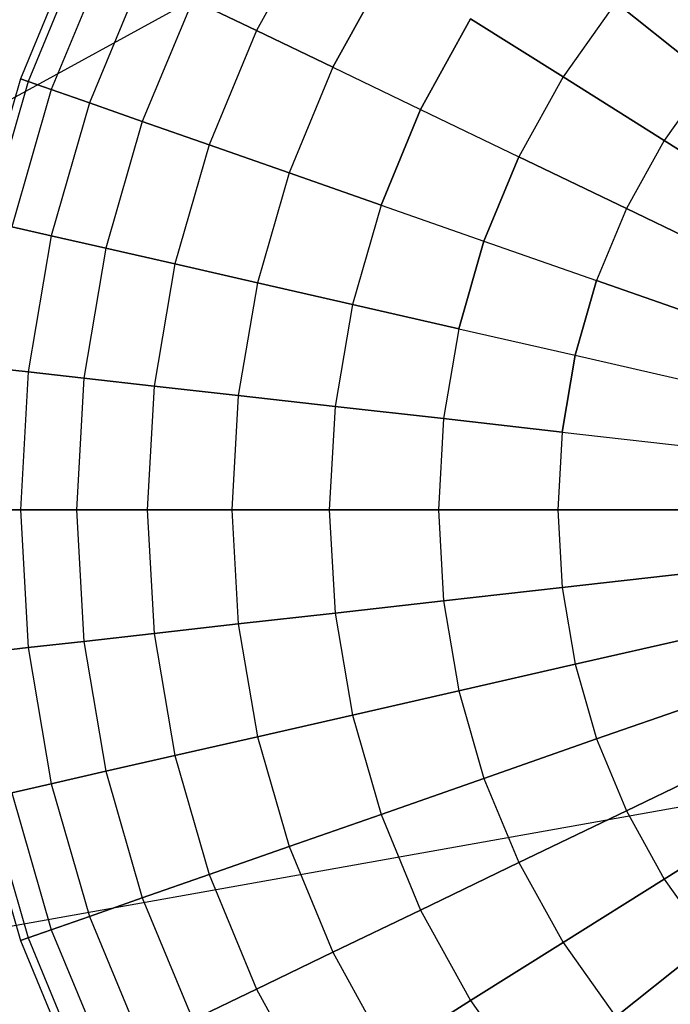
# Model space of a CAD drawing. Extents: x 0.2 to 44.2, y -21.9 to 24.
# Tile 191 of 239: x 32.5 to 35.5, y 1.5 to 6. Entities that reach past the tile are written whole.
import ezdxf

# ---------------------------------------------------------------- set-up
doc = ezdxf.new("R2010")
doc.units = 0
doc.header["$LTSCALE"] = 2.54
doc.layers.get('0').update_dxf_attribs({"color": 13, "linetype": 'CONTINUOUS'})

# ---------------------------------------------------------------- blocks, each defined once
blk = doc.blocks.new('KARO-10934_STL')
at = {"color": 0}
for p in [(36.8031, 8.0129, 125.8858), (36.8031, 8.0129, 125.8858), (38.5964, 2.926, 125.8858), (38.5964, 2.926, 125.8858)]:
    blk.add_line(p, (22.1855, 0, 125.7675), dxfattribs=at)
blk = doc.blocks.new('GRUPUJ_1')
at = {"color": 0}
for p, q in [((33.6504, 28.3927, 9.9139), (33.3748, 27.8941, 9.9139)), ((33.6504, 28.3927, 16.2983), (33.3748, 27.8941, 16.2983)), ((33.6504, 28.3927, 9.9139), (33.3748, 27.8941, 9.9139)), ((33.6504, 28.3927, 16.2983), (33.3748, 27.8941, 16.2983)), ((32.5462, 28.2931, 13.1061), (32.2888, 27.6715, 13.1061)), ((32.5462, 28.2931, 13.1061), (32.2888, 27.6715, 13.1061)), ((32.5802, 28.2767, 13.7779), (32.3244, 27.659, 13.7779)), ((32.5802, 28.2767, 12.4343), (32.3244, 27.659, 12.4343)), ((32.5802, 28.2767, 13.7779), (32.3244, 27.659, 13.7779)), ((32.5802, 28.2767, 12.4343), (32.3244, 27.659, 12.4343)), ((32.6818, 28.2278, 14.4412), (32.4307, 27.6218, 14.4412)), ((32.6818, 28.2278, 11.7709), (32.4307, 27.6218, 11.7709)), ((32.6818, 28.2278, 14.4412), (32.4307, 27.6218, 14.4412)), ((32.6818, 28.2278, 11.7709), (32.4307, 27.6218, 11.7709)), ((33.9801, 28.1856, 16.847), (33.7256, 27.7251, 16.847)), ((33.7256, 27.7251, 9.3651), (33.9801, 28.1856, 9.3651)), ((33.9801, 28.1856, 16.847), (33.7256, 27.7251, 16.847)), ((33.7256, 27.7251, 9.3651), (33.9801, 28.1856, 9.3651)), ((32.8496, 28.147, 15.0877), (32.6066, 27.5603, 15.0877)), ((32.8496, 28.147, 11.1244), (32.6066, 27.5603, 11.1244)), ((32.8496, 28.147, 15.0877), (32.6066, 27.5603, 15.0877)), ((32.8496, 28.147, 11.1244), (32.6066, 27.5603, 11.1244)), ((33.0816, 28.0353, 15.7094), (32.8496, 27.4752, 15.7094)), ((33.0816, 28.0353, 10.5028), (32.8496, 27.4752, 10.5028)), ((33.0816, 28.0353, 10.5028), (32.8496, 27.4752, 10.5028)), ((33.0816, 28.0353, 15.7094), (32.8496, 27.4752, 15.7094)), ((33.3748, 27.8941, 9.9139), (33.0816, 28.0353, 10.5028)), ((33.0816, 28.0353, 15.7094), (33.3748, 27.8941, 16.2983)), ((33.3748, 27.8941, 9.9139), (33.0816, 28.0353, 10.5028)), ((33.0816, 28.0353, 15.7094), (33.3748, 27.8941, 16.2983)), ((35.0273, 28.0222, 17.7971), (34.7845, 27.6801, 17.7971)), ((35.0273, 28.0222, 17.7971), (34.7845, 27.6801, 17.7971)), ((35.0273, 28.0222, 8.4151), (34.7845, 27.6801, 8.4151)), ((35.0273, 28.0222, 8.4151), (34.7845, 27.6801, 8.4151)), ((35.0273, 28.0222, 17.7971), (35.4563, 27.6801, 18.1864)), ((35.0273, 28.0222, 17.7971), (35.4563, 27.6801, 18.1864)), ((35.4563, 27.6801, 8.0257), (35.0273, 28.0222, 8.4151)), ((35.4563, 27.6801, 8.0257), (35.0273, 28.0222, 8.4151)), ((34.3597, 27.947, 17.3487), (34.1296, 27.5306, 17.3487)), ((34.3597, 27.947, 17.3487), (34.1296, 27.5306, 17.3487)), ((34.1296, 27.5306, 8.8634), (34.3597, 27.947, 8.8634)), ((34.1296, 27.5306, 8.8634), (34.3597, 27.947, 8.8634)), ((34.3597, 27.947, 17.3487), (34.7845, 27.6801, 17.7971)), ((34.3597, 27.947, 17.3487), (34.7845, 27.6801, 17.7971)), ((34.7845, 27.6801, 8.4151), (34.3597, 27.947, 8.8634)), ((34.7845, 27.6801, 8.4151), (34.3597, 27.947, 8.8634)), ((33.3748, 27.8941, 9.9139), (33.1568, 27.3677, 9.9139)), ((33.3748, 27.8941, 9.9139), (33.1568, 27.3677, 9.9139)), ((33.3748, 27.8941, 16.2983), (33.1568, 27.3677, 16.2983)), ((33.3748, 27.8941, 16.2983), (33.1568, 27.3677, 16.2983)), ((33.7256, 27.7251, 9.3651), (33.3748, 27.8941, 9.9139)), ((33.3748, 27.8941, 16.2983), (33.7256, 27.7251, 16.847)), ((33.7256, 27.7251, 9.3651), (33.3748, 27.8941, 9.9139)), ((33.3748, 27.8941, 16.2983), (33.7256, 27.7251, 16.847)), ((33.7256, 27.7251, 9.3651), (33.5243, 27.2391, 9.3651)), ((33.7256, 27.7251, 16.847), (33.5243, 27.2391, 16.847)), ((33.7256, 27.7251, 9.3651), (33.5243, 27.2391, 9.3651)), ((33.7256, 27.7251, 16.847), (33.5243, 27.2391, 16.847)), ((33.7256, 27.7251, 16.847), (34.1296, 27.5306, 17.3487)), ((33.7256, 27.7251, 9.3651), (34.1296, 27.5306, 8.8634)), ((33.7256, 27.7251, 16.847), (34.1296, 27.5306, 17.3487)), ((33.7256, 27.7251, 9.3651), (34.1296, 27.5306, 8.8634)), ((32.2888, 27.6715, 13.1061), (32.1025, 27.0249, 13.1061)), ((32.2888, 27.6715, 13.1061), (32.1025, 27.0249, 13.1061)), ((32.3244, 27.659, 12.4343), (32.2888, 27.6715, 13.1061)), ((32.2888, 27.6715, 13.1061), (32.3244, 27.659, 13.7779)), ((32.2888, 27.6715, 13.1061), (32.3244, 27.659, 13.7779)), ((32.3244, 27.659, 12.4343), (32.2888, 27.6715, 13.1061)), ((34.7845, 27.6801, 17.7971), (34.5816, 27.3129, 17.7971)), ((34.7845, 27.6801, 17.7971), (34.5816, 27.3129, 17.7971)), ((34.7845, 27.6801, 8.4151), (34.5816, 27.3129, 8.4151)), ((34.7845, 27.6801, 8.4151), (34.5816, 27.3129, 8.4151)), ((34.7845, 27.6801, 17.7971), (35.2491, 27.3882, 18.1864)), ((34.7845, 27.6801, 17.7971), (35.2491, 27.3882, 18.1864)), ((35.2491, 27.3882, 8.0257), (34.7845, 27.6801, 8.4151)), ((35.2491, 27.3882, 8.0257), (34.7845, 27.6801, 8.4151)), ((35.4563, 27.6801, 18.1864), (35.2491, 27.3882, 18.1864)), ((35.4563, 27.6801, 18.1864), (35.2491, 27.3882, 18.1864)), ((35.4563, 27.6801, 8.0257), (35.2491, 27.3882, 8.0257)), ((35.4563, 27.6801, 8.0257), (35.2491, 27.3882, 8.0257)), ((32.3244, 27.659, 13.7779), (32.1393, 27.0165, 13.7779)), ((32.3244, 27.659, 13.7779), (32.1393, 27.0165, 13.7779)), ((32.3244, 27.659, 12.4343), (32.1393, 27.0165, 12.4343)), ((32.3244, 27.659, 12.4343), (32.1393, 27.0165, 12.4343)), ((32.4307, 27.6218, 11.7709), (32.2491, 26.9915, 11.7709)), ((32.4307, 27.6218, 14.4412), (32.2491, 26.9915, 14.4412)), ((32.4307, 27.6218, 14.4412), (32.2491, 26.9915, 14.4412)), ((32.4307, 27.6218, 11.7709), (32.2491, 26.9915, 11.7709)), ((32.3244, 27.659, 13.7779), (32.4307, 27.6218, 14.4412)), ((32.4307, 27.6218, 11.7709), (32.3244, 27.659, 12.4343)), ((32.3244, 27.659, 13.7779), (32.4307, 27.6218, 14.4412)), ((32.4307, 27.6218, 11.7709), (32.3244, 27.659, 12.4343)), ((32.6066, 27.5603, 11.1244), (32.4307, 27.6218, 11.7709)), ((32.4307, 27.6218, 14.4412), (32.6066, 27.5603, 15.0877)), ((32.6066, 27.5603, 11.1244), (32.4307, 27.6218, 11.7709)), ((32.4307, 27.6218, 14.4412), (32.6066, 27.5603, 15.0877)), ((32.6066, 27.5603, 11.1244), (32.4307, 26.95, 11.1244)), ((32.6066, 27.5603, 11.1244), (32.4307, 26.95, 11.1244)), ((32.6066, 27.5603, 15.0877), (32.4307, 26.95, 15.0877)), ((32.6066, 27.5603, 15.0877), (32.4307, 26.95, 15.0877)), ((32.6066, 27.5603, 15.0877), (32.8496, 27.4752, 15.7094)), ((32.8496, 27.4752, 10.5028), (32.6066, 27.5603, 11.1244)), ((32.8496, 27.4752, 10.5028), (32.6066, 27.5603, 11.1244)), ((32.6066, 27.5603, 15.0877), (32.8496, 27.4752, 15.7094)), ((34.1296, 27.5306, 17.3487), (33.9475, 27.0911, 17.3487)), ((33.9475, 27.0911, 8.8634), (34.1296, 27.5306, 8.8634)), ((34.1296, 27.5306, 17.3487), (33.9475, 27.0911, 17.3487)), ((33.9475, 27.0911, 8.8634), (34.1296, 27.5306, 8.8634)), ((34.1296, 27.5306, 17.3487), (34.5816, 27.3129, 17.7971)), ((34.1296, 27.5306, 17.3487), (34.5816, 27.3129, 17.7971)), ((34.1296, 27.5306, 8.8634), (34.5816, 27.3129, 8.4151)), ((34.1296, 27.5306, 8.8634), (34.5816, 27.3129, 8.4151)), ((32.8496, 27.4752, 15.7094), (32.6818, 26.8927, 15.7094)), ((32.8496, 27.4752, 10.5028), (32.6818, 26.8927, 10.5028)), ((32.8496, 27.4752, 10.5028), (32.6818, 26.8927, 10.5028)), ((32.8496, 27.4752, 15.7094), (32.6818, 26.8927, 15.7094)), ((33.1568, 27.3677, 9.9139), (32.8496, 27.4752, 10.5028)), ((32.8496, 27.4752, 15.7094), (33.1568, 27.3677, 16.2983)), ((32.8496, 27.4752, 15.7094), (33.1568, 27.3677, 16.2983)), ((33.1568, 27.3677, 9.9139), (32.8496, 27.4752, 10.5028)), ((33.1568, 27.3677, 16.2983), (32.9991, 26.8203, 16.2983)), ((33.1568, 27.3677, 16.2983), (32.9991, 26.8203, 16.2983)), ((33.1568, 27.3677, 9.9139), (32.9991, 26.8203, 9.9139)), ((33.1568, 27.3677, 9.9139), (32.9991, 26.8203, 9.9139)), ((33.5243, 27.2391, 9.3651), (33.1568, 27.3677, 9.9139)), ((33.1568, 27.3677, 16.2983), (33.5243, 27.2391, 16.847)), ((33.1568, 27.3677, 16.2983), (33.5243, 27.2391, 16.847)), ((33.5243, 27.2391, 9.3651), (33.1568, 27.3677, 9.9139)), ((35.2491, 27.3882, 18.1864), (35.076, 27.0748, 18.1864)), ((35.2491, 27.3882, 18.1864), (35.076, 27.0748, 18.1864)), ((35.2491, 27.3882, 8.0257), (35.076, 27.0748, 8.0257)), ((35.2491, 27.3882, 8.0257), (35.076, 27.0748, 8.0257)), ((35.2491, 27.3882, 18.1864), (35.7478, 27.0748, 18.5119)), ((35.2491, 27.3882, 18.1864), (35.7478, 27.0748, 18.5119)), ((35.7478, 27.0748, 7.7003), (35.2491, 27.3882, 8.0257)), ((35.7478, 27.0748, 7.7003), (35.2491, 27.3882, 8.0257)), ((34.5816, 27.3129, 17.7971), (34.421, 26.9254, 17.7971)), ((34.5816, 27.3129, 17.7971), (34.421, 26.9254, 17.7971)), ((34.421, 26.9254, 8.4151), (34.5816, 27.3129, 8.4151)), ((34.421, 26.9254, 8.4151), (34.5816, 27.3129, 8.4151)), ((34.5816, 27.3129, 17.7971), (35.076, 27.0748, 18.1864)), ((34.5816, 27.3129, 17.7971), (35.076, 27.0748, 18.1864)), ((35.076, 27.0748, 8.0257), (34.5816, 27.3129, 8.4151)), ((35.076, 27.0748, 8.0257), (34.5816, 27.3129, 8.4151)), ((33.5243, 27.2391, 16.847), (33.3787, 26.7336, 16.847)), ((33.5243, 27.2391, 16.847), (33.3787, 26.7336, 16.847)), ((33.5243, 27.2391, 9.3651), (33.3787, 26.7336, 9.3651)), ((33.5243, 27.2391, 9.3651), (33.3787, 26.7336, 9.3651)), ((33.9475, 27.0911, 8.8634), (33.5243, 27.2391, 9.3651)), ((33.5243, 27.2391, 16.847), (33.9475, 27.0911, 17.3487)), ((33.5243, 27.2391, 16.847), (33.9475, 27.0911, 17.3487)), ((33.9475, 27.0911, 8.8634), (33.5243, 27.2391, 9.3651)), ((33.9475, 27.0911, 8.8634), (33.8158, 26.6339, 8.8634)), ((33.9475, 27.0911, 17.3487), (33.8158, 26.6339, 17.3487)), ((33.9475, 27.0911, 8.8634), (33.8158, 26.6339, 8.8634)), ((33.9475, 27.0911, 17.3487), (33.8158, 26.6339, 17.3487)), ((33.9475, 27.0911, 17.3487), (34.421, 26.9254, 17.7971)), ((33.9475, 27.0911, 8.8634), (34.421, 26.9254, 8.4151)), ((33.9475, 27.0911, 17.3487), (34.421, 26.9254, 17.7971)), ((33.9475, 27.0911, 8.8634), (34.421, 26.9254, 8.4151)), ((35.076, 27.0748, 18.1864), (34.939, 26.7441, 18.1864)), ((35.076, 27.0748, 18.1864), (34.939, 26.7441, 18.1864)), ((35.076, 27.0748, 8.0257), (34.939, 26.7441, 8.0257)), ((35.076, 27.0748, 8.0257), (34.939, 26.7441, 8.0257)), ((35.076, 27.0748, 18.1864), (35.6066, 26.8193, 18.5119)), ((35.076, 27.0748, 18.1864), (35.6066, 26.8193, 18.5119)), ((35.6066, 26.8193, 7.7003), (35.076, 27.0748, 8.0257)), ((35.6066, 26.8193, 7.7003), (35.076, 27.0748, 8.0257)), ((32.4307, 26.95, 11.1244), (32.2491, 26.9915, 11.7709)), ((32.2491, 26.9915, 14.4412), (32.4307, 26.95, 15.0877)), ((32.4307, 26.95, 11.1244), (32.2491, 26.9915, 11.7709)), ((32.2491, 26.9915, 14.4412), (32.4307, 26.95, 15.0877)), ((32.4307, 26.95, 15.0877), (32.3244, 26.3239, 15.0877)), ((32.4307, 26.95, 11.1244), (32.3244, 26.3239, 11.1244)), ((32.4307, 26.95, 15.0877), (32.3244, 26.3239, 15.0877)), ((32.4307, 26.95, 11.1244), (32.3244, 26.3239, 11.1244)), ((32.6818, 26.8927, 10.5028), (32.4307, 26.95, 11.1244)), ((32.4307, 26.95, 15.0877), (32.6818, 26.8927, 15.7094)), ((32.4307, 26.95, 15.0877), (32.6818, 26.8927, 15.7094)), ((32.6818, 26.8927, 10.5028), (32.4307, 26.95, 11.1244)), ((34.3049, 26.5222, 8.4151), (34.421, 26.9254, 8.4151)), ((34.421, 26.9254, 17.7971), (34.3049, 26.5222, 17.7971)), ((34.421, 26.9254, 17.7971), (34.3049, 26.5222, 17.7971)), ((34.3049, 26.5222, 8.4151), (34.421, 26.9254, 8.4151)), ((34.421, 26.9254, 17.7971), (34.939, 26.7441, 18.1864)), ((34.421, 26.9254, 17.7971), (34.939, 26.7441, 18.1864)), ((34.421, 26.9254, 8.4151), (34.939, 26.7441, 8.0257)), ((34.421, 26.9254, 8.4151), (34.939, 26.7441, 8.0257)), ((32.6818, 26.8927, 10.5028), (32.5802, 26.2951, 10.5028)), ((32.6818, 26.8927, 15.7094), (32.5802, 26.2951, 15.7094)), ((32.6818, 26.8927, 15.7094), (32.5802, 26.2951, 15.7094)), ((32.6818, 26.8927, 10.5028), (32.5802, 26.2951, 10.5028)), ((32.6818, 26.8927, 15.7094), (32.9991, 26.8203, 16.2983)), ((32.9991, 26.8203, 9.9139), (32.6818, 26.8927, 10.5028)), ((32.9991, 26.8203, 9.9139), (32.6818, 26.8927, 10.5028)), ((32.6818, 26.8927, 15.7094), (32.9991, 26.8203, 16.2983)), ((32.9991, 26.8203, 9.9139), (32.9037, 26.2586, 9.9139)), ((32.9991, 26.8203, 16.2983), (32.9037, 26.2586, 16.2983)), ((32.9991, 26.8203, 16.2983), (32.9037, 26.2586, 16.2983)), ((32.9991, 26.8203, 9.9139), (32.9037, 26.2586, 9.9139)), ((32.9991, 26.8203, 16.2983), (33.3787, 26.7336, 16.847)), ((32.9991, 26.8203, 16.2983), (33.3787, 26.7336, 16.847)), ((33.3787, 26.7336, 9.3651), (32.9991, 26.8203, 9.9139)), ((33.3787, 26.7336, 9.3651), (32.9991, 26.8203, 9.9139)), ((33.3787, 26.7336, 16.847), (33.2906, 26.215, 16.847)), ((33.3787, 26.7336, 16.847), (33.2906, 26.215, 16.847)), ((33.3787, 26.7336, 9.3651), (33.2906, 26.215, 9.3651)), ((33.3787, 26.7336, 9.3651), (33.2906, 26.215, 9.3651)), ((33.3787, 26.7336, 16.847), (33.8158, 26.6339, 17.3487)), ((33.8158, 26.6339, 8.8634), (33.3787, 26.7336, 9.3651)), ((33.3787, 26.7336, 16.847), (33.8158, 26.6339, 17.3487)), ((33.8158, 26.6339, 8.8634), (33.3787, 26.7336, 9.3651)), ((34.939, 26.7441, 18.1864), (34.8399, 26.4001, 18.1864)), ((34.939, 26.7441, 18.1864), (34.8399, 26.4001, 18.1864)), ((34.8399, 26.4001, 8.0257), (34.939, 26.7441, 8.0257)), ((34.8399, 26.4001, 8.0257), (34.939, 26.7441, 8.0257)), ((34.939, 26.7441, 18.1864), (35.4948, 26.5496, 18.5119)), ((34.939, 26.7441, 18.1864), (35.4948, 26.5496, 18.5119)), ((35.4948, 26.5496, 7.7003), (34.939, 26.7441, 8.0257)), ((35.4948, 26.5496, 7.7003), (34.939, 26.7441, 8.0257)), ((33.8158, 26.6339, 17.3487), (33.7361, 26.1648, 17.3487)), ((33.8158, 26.6339, 8.8634), (33.7361, 26.1648, 8.8634)), ((33.8158, 26.6339, 17.3487), (33.7361, 26.1648, 17.3487)), ((33.8158, 26.6339, 8.8634), (33.7361, 26.1648, 8.8634)), ((34.3049, 26.5222, 8.4151), (33.8158, 26.6339, 8.8634)), ((33.8158, 26.6339, 17.3487), (34.3049, 26.5222, 17.7971)), ((34.3049, 26.5222, 8.4151), (33.8158, 26.6339, 8.8634)), ((33.8158, 26.6339, 17.3487), (34.3049, 26.5222, 17.7971)), ((34.3049, 26.5222, 17.7971), (34.2346, 26.1087, 17.7971)), ((34.3049, 26.5222, 8.4151), (34.2346, 26.1087, 8.4151)), ((34.3049, 26.5222, 17.7971), (34.2346, 26.1087, 17.7971)), ((34.3049, 26.5222, 8.4151), (34.2346, 26.1087, 8.4151)), ((34.3049, 26.5222, 17.7971), (34.8399, 26.4001, 18.1864)), ((34.3049, 26.5222, 17.7971), (34.8399, 26.4001, 18.1864)), ((34.3049, 26.5222, 8.4151), (34.8399, 26.4001, 8.0257)), ((34.3049, 26.5222, 8.4151), (34.8399, 26.4001, 8.0257)), ((34.8399, 26.4001, 18.1864), (34.7799, 26.0472, 18.1864)), ((34.8399, 26.4001, 18.1864), (34.7799, 26.0472, 18.1864)), ((34.7799, 26.0472, 8.0257), (34.8399, 26.4001, 8.0257)), ((34.7799, 26.0472, 8.0257), (34.8399, 26.4001, 8.0257)), ((34.8399, 26.4001, 18.1864), (35.414, 26.2691, 18.5119)), ((34.8399, 26.4001, 18.1864), (35.414, 26.2691, 18.5119)), ((34.8399, 26.4001, 8.0257), (35.414, 26.2691, 7.7003)), ((34.8399, 26.4001, 8.0257), (35.414, 26.2691, 7.7003)), ((32.3244, 26.3239, 11.1244), (32.1393, 26.3447, 11.7709)), ((32.1393, 26.3447, 14.4412), (32.3244, 26.3239, 15.0877)), ((32.1393, 26.3447, 14.4412), (32.3244, 26.3239, 15.0877)), ((32.3244, 26.3239, 11.1244), (32.1393, 26.3447, 11.7709)), ((32.3244, 26.3239, 15.0877), (32.2888, 25.6898, 15.0877)), ((32.3244, 26.3239, 15.0877), (32.2888, 25.6898, 15.0877)), ((32.3244, 26.3239, 11.1244), (32.2888, 25.6898, 11.1244)), ((32.3244, 26.3239, 11.1244), (32.2888, 25.6898, 11.1244)), ((32.3244, 26.3239, 15.0877), (32.5802, 26.2951, 15.7094)), ((32.5802, 26.2951, 10.5028), (32.3244, 26.3239, 11.1244)), ((32.3244, 26.3239, 15.0877), (32.5802, 26.2951, 15.7094)), ((32.5802, 26.2951, 10.5028), (32.3244, 26.3239, 11.1244)), ((32.5802, 26.2951, 15.7094), (32.5462, 25.6898, 15.7094)), ((32.5802, 26.2951, 15.7094), (32.5462, 25.6898, 15.7094)), ((32.5802, 26.2951, 10.5028), (32.5462, 25.6898, 10.5028)), ((32.5802, 26.2951, 10.5028), (32.5462, 25.6898, 10.5028)), ((32.9037, 26.2586, 9.9139), (32.5802, 26.2951, 10.5028)), ((32.5802, 26.2951, 15.7094), (32.9037, 26.2586, 16.2983)), ((32.5802, 26.2951, 15.7094), (32.9037, 26.2586, 16.2983)), ((32.9037, 26.2586, 9.9139), (32.5802, 26.2951, 10.5028)), ((32.9037, 26.2586, 9.9139), (32.8717, 25.6898, 9.9139)), ((32.9037, 26.2586, 16.2983), (32.8717, 25.6898, 16.2983)), ((32.9037, 26.2586, 16.2983), (32.8717, 25.6898, 16.2983)), ((32.9037, 26.2586, 9.9139), (32.8717, 25.6898, 9.9139)), ((32.9037, 26.2586, 16.2983), (33.2906, 26.215, 16.847)), ((33.2906, 26.215, 9.3651), (32.9037, 26.2586, 9.9139)), ((33.2906, 26.215, 9.3651), (32.9037, 26.2586, 9.9139)), ((32.9037, 26.2586, 16.2983), (33.2906, 26.215, 16.847)), ((33.2906, 26.215, 16.847), (33.2611, 25.6898, 16.847)), ((33.2906, 26.215, 9.3651), (33.2611, 25.6898, 9.3651)), ((33.2906, 26.215, 9.3651), (33.2611, 25.6898, 9.3651)), ((33.2906, 26.215, 16.847), (33.2611, 25.6898, 16.847)), ((33.2906, 26.215, 16.847), (33.7361, 26.1648, 17.3487)), ((33.2906, 26.215, 16.847), (33.7361, 26.1648, 17.3487)), ((33.7361, 26.1648, 8.8634), (33.2906, 26.215, 9.3651)), ((33.7361, 26.1648, 8.8634), (33.2906, 26.215, 9.3651)), ((33.7361, 26.1648, 17.3487), (33.7094, 25.6898, 17.3487)), ((33.7361, 26.1648, 8.8634), (33.7094, 25.6898, 8.8634)), ((33.7361, 26.1648, 17.3487), (33.7094, 25.6898, 17.3487)), ((33.7361, 26.1648, 8.8634), (33.7094, 25.6898, 8.8634)), ((34.2346, 26.1087, 8.4151), (33.7361, 26.1648, 8.8634)), ((33.7361, 26.1648, 17.3487), (34.2346, 26.1087, 17.7971)), ((34.2346, 26.1087, 8.4151), (33.7361, 26.1648, 8.8634)), ((33.7361, 26.1648, 17.3487), (34.2346, 26.1087, 17.7971)), ((34.2346, 26.1087, 8.4151), (34.2111, 25.6898, 8.4151)), ((34.2346, 26.1087, 17.7971), (34.2111, 25.6898, 17.7971)), ((34.2346, 26.1087, 17.7971), (34.2111, 25.6898, 17.7971)), ((34.2346, 26.1087, 8.4151), (34.2111, 25.6898, 8.4151)), ((34.2346, 26.1087, 17.7971), (34.7799, 26.0472, 18.1864)), ((34.7799, 26.0472, 8.0257), (34.2346, 26.1087, 8.4151)), ((34.2346, 26.1087, 17.7971), (34.7799, 26.0472, 18.1864)), ((34.7799, 26.0472, 8.0257), (34.2346, 26.1087, 8.4151)), ((34.7799, 26.0472, 18.1864), (34.7599, 25.6898, 18.1864)), ((34.7799, 26.0472, 18.1864), (34.7599, 25.6898, 18.1864)), ((34.7799, 26.0472, 8.0257), (34.7599, 25.6898, 8.0257)), ((34.7799, 26.0472, 8.0257), (34.7599, 25.6898, 8.0257)), ((34.7799, 26.0472, 18.1864), (35.3651, 25.9813, 18.5119)), ((34.7799, 26.0472, 18.1864), (35.3651, 25.9813, 18.5119)), ((34.7799, 26.0472, 8.0257), (35.3651, 25.9813, 7.7003)), ((34.7799, 26.0472, 8.0257), (35.3651, 25.9813, 7.7003)), ((32.1025, 25.6898, 14.4412), (32.2888, 25.6898, 15.0877)), ((32.2888, 25.6898, 11.1244), (32.1025, 25.6898, 11.7709)), ((32.1025, 25.6898, 14.4412), (32.2888, 25.6898, 15.0877)), ((32.2888, 25.6898, 11.1244), (32.1025, 25.6898, 11.7709)), ((32.2888, 25.6898, 15.0877), (32.5462, 25.6898, 15.7094)), ((32.5462, 25.6898, 10.5028), (32.2888, 25.6898, 11.1244)), ((32.2888, 25.6898, 15.0877), (32.3244, 25.0557, 15.0877)), ((32.2888, 25.6898, 15.0877), (32.5462, 25.6898, 15.7094)), ((32.2888, 25.6898, 15.0877), (32.3244, 25.0557, 15.0877)), ((32.2888, 25.6898, 11.1244), (32.3244, 25.0557, 11.1244)), ((32.5462, 25.6898, 10.5028), (32.2888, 25.6898, 11.1244)), ((32.2888, 25.6898, 11.1244), (32.3244, 25.0557, 11.1244)), ((32.5462, 25.6898, 15.7094), (32.8717, 25.6898, 16.2983)), ((32.8717, 25.6898, 9.9139), (32.5462, 25.6898, 10.5028)), ((32.5462, 25.6898, 15.7094), (32.5802, 25.0845, 15.7094)), ((32.5462, 25.6898, 10.5028), (32.5802, 25.0845, 10.5028)), ((32.5462, 25.6898, 15.7094), (32.8717, 25.6898, 16.2983)), ((32.5462, 25.6898, 15.7094), (32.5802, 25.0845, 15.7094)), ((32.5462, 25.6898, 10.5028), (32.5802, 25.0845, 10.5028)), ((32.8717, 25.6898, 9.9139), (32.5462, 25.6898, 10.5028)), ((33.2611, 25.6898, 9.3651), (32.8717, 25.6898, 9.9139)), ((32.8717, 25.6898, 16.2983), (33.2611, 25.6898, 16.847)), ((32.8717, 25.6898, 16.2983), (33.2611, 25.6898, 16.847)), ((32.8717, 25.6898, 16.2983), (32.9037, 25.121, 16.2983)), ((32.8717, 25.6898, 16.2983), (32.9037, 25.121, 16.2983)), ((32.8717, 25.6898, 9.9139), (32.9037, 25.121, 9.9139)), ((33.2611, 25.6898, 9.3651), (32.8717, 25.6898, 9.9139)), ((32.8717, 25.6898, 9.9139), (32.9037, 25.121, 9.9139)), ((33.2611, 25.6898, 16.847), (33.7094, 25.6898, 17.3487)), ((33.7094, 25.6898, 8.8634), (33.2611, 25.6898, 9.3651)), ((33.2611, 25.6898, 16.847), (33.2906, 25.1646, 16.847)), ((33.2611, 25.6898, 16.847), (33.7094, 25.6898, 17.3487)), ((33.2611, 25.6898, 16.847), (33.2906, 25.1646, 16.847)), ((33.2611, 25.6898, 9.3651), (33.2906, 25.1646, 9.3651)), ((33.2611, 25.6898, 9.3651), (33.2906, 25.1646, 9.3651)), ((33.7094, 25.6898, 8.8634), (33.2611, 25.6898, 9.3651)), ((34.2111, 25.6898, 8.4151), (33.7094, 25.6898, 8.8634)), ((33.7094, 25.6898, 17.3487), (34.2111, 25.6898, 17.7971)), ((33.7094, 25.6898, 17.3487), (33.7361, 25.2148, 17.3487)), ((33.7094, 25.6898, 17.3487), (34.2111, 25.6898, 17.7971)), ((33.7094, 25.6898, 17.3487), (33.7361, 25.2148, 17.3487)), ((33.7094, 25.6898, 8.8634), (33.7361, 25.2148, 8.8634)), ((34.2111, 25.6898, 8.4151), (33.7094, 25.6898, 8.8634)), ((33.7094, 25.6898, 8.8634), (33.7361, 25.2148, 8.8634)), ((34.2111, 25.6898, 17.7971), (34.7599, 25.6898, 18.1864)), ((34.7599, 25.6898, 8.0257), (34.2111, 25.6898, 8.4151)), ((34.2111, 25.6898, 17.7971), (34.7599, 25.6898, 18.1864)), ((34.2111, 25.6898, 17.7971), (34.2346, 25.2709, 17.7971)), ((34.2111, 25.6898, 17.7971), (34.2346, 25.2709, 17.7971)), ((34.2111, 25.6898, 8.4151), (34.2346, 25.2709, 8.4151)), ((34.7599, 25.6898, 8.0257), (34.2111, 25.6898, 8.4151)), ((34.2111, 25.6898, 8.4151), (34.2346, 25.2709, 8.4151)), ((34.7599, 25.6898, 18.1864), (35.3488, 25.6898, 18.5119)), ((35.3488, 25.6898, 7.7003), (34.7599, 25.6898, 8.0257)), ((34.7599, 25.6898, 18.1864), (34.7799, 25.3324, 18.1864)), ((34.7599, 25.6898, 8.0257), (34.7799, 25.3324, 8.0257)), ((35.3488, 25.6898, 7.7003), (34.7599, 25.6898, 8.0257)), ((34.7599, 25.6898, 8.0257), (34.7799, 25.3324, 8.0257)), ((34.7599, 25.6898, 18.1864), (35.3488, 25.6898, 18.5119)), ((34.7599, 25.6898, 18.1864), (34.7799, 25.3324, 18.1864)), ((35.3651, 25.3983, 7.7003), (34.7799, 25.3324, 8.0257)), ((34.7799, 25.3324, 18.1864), (35.3651, 25.3983, 18.5119)), ((34.7799, 25.3324, 18.1864), (35.3651, 25.3983, 18.5119)), ((35.3651, 25.3983, 7.7003), (34.7799, 25.3324, 8.0257)), ((34.2346, 25.2709, 17.7971), (34.7799, 25.3324, 18.1864)), ((34.7799, 25.3324, 8.0257), (34.2346, 25.2709, 8.4151)), ((34.2346, 25.2709, 17.7971), (34.7799, 25.3324, 18.1864)), ((34.7799, 25.3324, 8.0257), (34.2346, 25.2709, 8.4151)), ((34.7799, 25.3324, 18.1864), (34.8399, 24.9795, 18.1864)), ((34.7799, 25.3324, 18.1864), (34.8399, 24.9795, 18.1864)), ((34.7799, 25.3324, 8.0257), (34.8399, 24.9795, 8.0257)), ((34.7799, 25.3324, 8.0257), (34.8399, 24.9795, 8.0257)), ((33.7361, 25.2148, 17.3487), (34.2346, 25.2709, 17.7971)), ((34.2346, 25.2709, 8.4151), (33.7361, 25.2148, 8.8634)), ((34.2346, 25.2709, 8.4151), (33.7361, 25.2148, 8.8634)), ((33.7361, 25.2148, 17.3487), (34.2346, 25.2709, 17.7971)), ((34.2346, 25.2709, 17.7971), (34.3049, 24.8574, 17.7971)), ((34.2346, 25.2709, 8.4151), (34.3049, 24.8574, 8.4151)), ((34.2346, 25.2709, 17.7971), (34.3049, 24.8574, 17.7971)), ((34.2346, 25.2709, 8.4151), (34.3049, 24.8574, 8.4151)), ((33.2906, 25.1646, 16.847), (33.7361, 25.2148, 17.3487)), ((33.7361, 25.2148, 8.8634), (33.2906, 25.1646, 9.3651)), ((33.7361, 25.2148, 8.8634), (33.2906, 25.1646, 9.3651)), ((33.2906, 25.1646, 16.847), (33.7361, 25.2148, 17.3487)), ((33.7361, 25.2148, 8.8634), (33.8158, 24.7457, 8.8634)), ((33.7361, 25.2148, 17.3487), (33.8158, 24.7457, 17.3487)), ((33.7361, 25.2148, 8.8634), (33.8158, 24.7457, 8.8634)), ((33.7361, 25.2148, 17.3487), (33.8158, 24.7457, 17.3487)), ((32.9037, 25.121, 16.2983), (33.2906, 25.1646, 16.847)), ((33.2906, 25.1646, 9.3651), (32.9037, 25.121, 9.9139)), ((32.9037, 25.121, 16.2983), (33.2906, 25.1646, 16.847)), ((33.2906, 25.1646, 9.3651), (32.9037, 25.121, 9.9139)), ((33.2906, 25.1646, 9.3651), (33.3787, 24.646, 9.3651)), ((33.2906, 25.1646, 16.847), (33.3787, 24.646, 16.847)), ((33.2906, 25.1646, 16.847), (33.3787, 24.646, 16.847)), ((33.2906, 25.1646, 9.3651), (33.3787, 24.646, 9.3651)), ((32.5802, 25.0845, 15.7094), (32.9037, 25.121, 16.2983)), ((32.9037, 25.121, 9.9139), (32.5802, 25.0845, 10.5028)), ((32.5802, 25.0845, 15.7094), (32.9037, 25.121, 16.2983)), ((32.9037, 25.121, 9.9139), (32.5802, 25.0845, 10.5028)), ((32.9037, 25.121, 16.2983), (32.9991, 24.5593, 16.2983)), ((32.9037, 25.121, 16.2983), (32.9991, 24.5593, 16.2983)), ((32.9037, 25.121, 9.9139), (32.9991, 24.5593, 9.9139)), ((32.9037, 25.121, 9.9139), (32.9991, 24.5593, 9.9139)), ((34.8399, 24.9795, 8.0257), (35.414, 25.1105, 7.7003)), ((35.414, 25.1105, 18.5119), (34.8399, 24.9795, 18.1864)), ((35.414, 25.1105, 18.5119), (34.8399, 24.9795, 18.1864)), ((34.8399, 24.9795, 8.0257), (35.414, 25.1105, 7.7003)), ((32.1393, 25.0349, 14.4412), (32.3244, 25.0557, 15.0877)), ((32.3244, 25.0557, 11.1244), (32.1393, 25.0349, 11.7709)), ((32.3244, 25.0557, 11.1244), (32.1393, 25.0349, 11.7709)), ((32.1393, 25.0349, 14.4412), (32.3244, 25.0557, 15.0877)), ((32.3244, 25.0557, 15.0877), (32.5802, 25.0845, 15.7094)), ((32.5802, 25.0845, 10.5028), (32.3244, 25.0557, 11.1244)), ((32.5802, 25.0845, 10.5028), (32.3244, 25.0557, 11.1244)), ((32.3244, 25.0557, 15.0877), (32.5802, 25.0845, 15.7094)), ((32.3244, 25.0557, 11.1244), (32.4307, 24.4296, 11.1244)), ((32.3244, 25.0557, 15.0877), (32.4307, 24.4296, 15.0877)), ((32.3244, 25.0557, 11.1244), (32.4307, 24.4296, 11.1244)), ((32.3244, 25.0557, 15.0877), (32.4307, 24.4296, 15.0877)), ((32.5802, 25.0845, 15.7094), (32.6818, 24.4869, 15.7094)), ((32.5802, 25.0845, 10.5028), (32.6818, 24.4869, 10.5028)), ((32.5802, 25.0845, 10.5028), (32.6818, 24.4869, 10.5028)), ((32.5802, 25.0845, 15.7094), (32.6818, 24.4869, 15.7094)), ((34.8399, 24.9795, 18.1864), (34.3049, 24.8574, 17.7971)), ((34.8399, 24.9795, 18.1864), (34.3049, 24.8574, 17.7971)), ((34.3049, 24.8574, 8.4151), (34.8399, 24.9795, 8.0257)), ((34.3049, 24.8574, 8.4151), (34.8399, 24.9795, 8.0257)), ((34.8399, 24.9795, 8.0257), (34.939, 24.6355, 8.0257)), ((34.8399, 24.9795, 18.1864), (34.939, 24.6355, 18.1864)), ((34.8399, 24.9795, 18.1864), (34.939, 24.6355, 18.1864)), ((34.8399, 24.9795, 8.0257), (34.939, 24.6355, 8.0257)), ((34.3049, 24.8574, 17.7971), (33.8158, 24.7457, 17.3487)), ((33.8158, 24.7457, 8.8634), (34.3049, 24.8574, 8.4151)), ((33.8158, 24.7457, 8.8634), (34.3049, 24.8574, 8.4151)), ((34.3049, 24.8574, 17.7971), (33.8158, 24.7457, 17.3487)), ((34.3049, 24.8574, 17.7971), (34.421, 24.4542, 17.7971)), ((34.3049, 24.8574, 17.7971), (34.421, 24.4542, 17.7971)), ((34.3049, 24.8574, 8.4151), (34.421, 24.4542, 8.4151)), ((34.3049, 24.8574, 8.4151), (34.421, 24.4542, 8.4151)), ((35.4948, 24.83, 7.7003), (34.939, 24.6355, 8.0257)), ((34.939, 24.6355, 18.1864), (35.4948, 24.83, 18.5119)), ((34.939, 24.6355, 18.1864), (35.4948, 24.83, 18.5119)), ((35.4948, 24.83, 7.7003), (34.939, 24.6355, 8.0257)), ((33.8158, 24.7457, 17.3487), (33.3787, 24.646, 16.847)), ((33.3787, 24.646, 9.3651), (33.8158, 24.7457, 8.8634)), ((33.3787, 24.646, 9.3651), (33.8158, 24.7457, 8.8634)), ((33.8158, 24.7457, 17.3487), (33.3787, 24.646, 16.847)), ((33.8158, 24.7457, 17.3487), (33.9475, 24.2885, 17.3487)), ((33.8158, 24.7457, 17.3487), (33.9475, 24.2885, 17.3487)), ((33.8158, 24.7457, 8.8634), (33.9475, 24.2885, 8.8634)), ((33.8158, 24.7457, 8.8634), (33.9475, 24.2885, 8.8634)), ((33.3787, 24.646, 16.847), (32.9991, 24.5593, 16.2983)), ((32.9991, 24.5593, 9.9139), (33.3787, 24.646, 9.3651)), ((33.3787, 24.646, 16.847), (32.9991, 24.5593, 16.2983)), ((32.9991, 24.5593, 9.9139), (33.3787, 24.646, 9.3651)), ((33.3787, 24.646, 16.847), (33.5243, 24.1405, 16.847)), ((33.3787, 24.646, 16.847), (33.5243, 24.1405, 16.847)), ((33.3787, 24.646, 9.3651), (33.5243, 24.1405, 9.3651)), ((33.3787, 24.646, 9.3651), (33.5243, 24.1405, 9.3651)), ((34.421, 24.4542, 17.7971), (34.939, 24.6355, 18.1864)), ((34.939, 24.6355, 8.0257), (34.421, 24.4542, 8.4151)), ((34.421, 24.4542, 17.7971), (34.939, 24.6355, 18.1864)), ((34.939, 24.6355, 8.0257), (34.421, 24.4542, 8.4151)), ((34.939, 24.6355, 18.1864), (35.076, 24.3048, 18.1864)), ((34.939, 24.6355, 18.1864), (35.076, 24.3048, 18.1864)), ((34.939, 24.6355, 8.0257), (35.076, 24.3048, 8.0257)), ((34.939, 24.6355, 8.0257), (35.076, 24.3048, 8.0257)), ((32.6818, 24.4869, 10.5028), (32.9991, 24.5593, 9.9139)), ((32.9991, 24.5593, 16.2983), (32.6818, 24.4869, 15.7094)), ((32.9991, 24.5593, 16.2983), (32.6818, 24.4869, 15.7094)), ((32.6818, 24.4869, 10.5028), (32.9991, 24.5593, 9.9139)), ((32.9991, 24.5593, 9.9139), (33.1568, 24.0119, 9.9139)), ((32.9991, 24.5593, 16.2983), (33.1568, 24.0119, 16.2983)), ((32.9991, 24.5593, 16.2983), (33.1568, 24.0119, 16.2983)), ((32.9991, 24.5593, 9.9139), (33.1568, 24.0119, 9.9139)), ((35.6066, 24.5603, 18.5119), (35.076, 24.3048, 18.1864)), ((35.076, 24.3048, 8.0257), (35.6066, 24.5603, 7.7003)), ((35.6066, 24.5603, 18.5119), (35.076, 24.3048, 18.1864)), ((35.076, 24.3048, 8.0257), (35.6066, 24.5603, 7.7003)), ((32.4307, 24.4296, 11.1244), (32.6818, 24.4869, 10.5028)), ((32.6818, 24.4869, 15.7094), (32.4307, 24.4296, 15.0877)), ((32.4307, 24.4296, 11.1244), (32.6818, 24.4869, 10.5028)), ((32.6818, 24.4869, 15.7094), (32.4307, 24.4296, 15.0877)), ((32.6818, 24.4869, 10.5028), (32.8496, 23.9044, 10.5028)), ((32.6818, 24.4869, 10.5028), (32.8496, 23.9044, 10.5028)), ((32.6818, 24.4869, 15.7094), (32.8496, 23.9044, 15.7094)), ((32.6818, 24.4869, 15.7094), (32.8496, 23.9044, 15.7094)), ((33.9475, 24.2885, 17.3487), (34.421, 24.4542, 17.7971)), ((34.421, 24.4542, 8.4151), (33.9475, 24.2885, 8.8634)), ((34.421, 24.4542, 8.4151), (33.9475, 24.2885, 8.8634)), ((33.9475, 24.2885, 17.3487), (34.421, 24.4542, 17.7971)), ((34.421, 24.4542, 17.7971), (34.5816, 24.0667, 17.7971)), ((34.421, 24.4542, 8.4151), (34.5816, 24.0667, 8.4151)), ((34.421, 24.4542, 8.4151), (34.5816, 24.0667, 8.4151)), ((34.421, 24.4542, 17.7971), (34.5816, 24.0667, 17.7971)), ((32.2491, 24.3882, 11.7709), (32.4307, 24.4296, 11.1244)), ((32.4307, 24.4296, 15.0877), (32.2491, 24.3882, 14.4412)), ((32.2491, 24.3882, 11.7709), (32.4307, 24.4296, 11.1244)), ((32.4307, 24.4296, 15.0877), (32.2491, 24.3882, 14.4412)), ((32.4307, 24.4296, 11.1244), (32.6066, 23.8193, 11.1244)), ((32.4307, 24.4296, 11.1244), (32.6066, 23.8193, 11.1244)), ((32.4307, 24.4296, 15.0877), (32.6066, 23.8193, 15.0877)), ((32.4307, 24.4296, 15.0877), (32.6066, 23.8193, 15.0877)), ((32.1393, 24.3631, 12.4343), (32.3244, 23.7206, 12.4343)), ((32.1393, 24.3631, 12.4343), (32.3244, 23.7206, 12.4343)), ((32.1393, 24.3631, 13.7779), (32.3244, 23.7206, 13.7779)), ((32.1393, 24.3631, 13.7779), (32.3244, 23.7206, 13.7779)), ((32.2491, 24.3882, 11.7709), (32.4307, 23.7578, 11.7709)), ((32.2491, 24.3882, 11.7709), (32.4307, 23.7578, 11.7709)), ((32.2491, 24.3882, 14.4412), (32.4307, 23.7578, 14.4412)), ((32.2491, 24.3882, 14.4412), (32.4307, 23.7578, 14.4412)), ((32.1025, 24.3547, 13.1061), (32.2888, 23.7081, 13.1061)), ((32.1025, 24.3547, 13.1061), (32.2888, 23.7081, 13.1061)), ((33.5243, 24.1405, 16.847), (33.9475, 24.2885, 17.3487)), ((33.9475, 24.2885, 8.8634), (33.5243, 24.1405, 9.3651)), ((33.5243, 24.1405, 16.847), (33.9475, 24.2885, 17.3487)), ((33.9475, 24.2885, 8.8634), (33.5243, 24.1405, 9.3651)), ((33.9475, 24.2885, 17.3487), (34.1296, 23.849, 17.3487)), ((33.9475, 24.2885, 8.8634), (34.1296, 23.849, 8.8634)), ((33.9475, 24.2885, 8.8634), (34.1296, 23.849, 8.8634)), ((33.9475, 24.2885, 17.3487), (34.1296, 23.849, 17.3487)), ((35.076, 24.3048, 18.1864), (34.5816, 24.0667, 17.7971)), ((34.5816, 24.0667, 8.4151), (35.076, 24.3048, 8.0257)), ((35.076, 24.3048, 18.1864), (34.5816, 24.0667, 17.7971)), ((34.5816, 24.0667, 8.4151), (35.076, 24.3048, 8.0257)), ((35.076, 24.3048, 18.1864), (35.2491, 23.9915, 18.1864)), ((35.076, 24.3048, 18.1864), (35.2491, 23.9915, 18.1864)), ((35.076, 24.3048, 8.0257), (35.2491, 23.9915, 8.0257)), ((35.076, 24.3048, 8.0257), (35.2491, 23.9915, 8.0257)), ((35.7478, 24.3048, 18.5119), (35.2491, 23.9915, 18.1864)), ((35.7478, 24.3048, 18.5119), (35.2491, 23.9915, 18.1864)), ((35.2491, 23.9915, 8.0257), (35.7478, 24.3048, 7.7003)), ((35.2491, 23.9915, 8.0257), (35.7478, 24.3048, 7.7003)), ((33.1568, 24.0119, 16.2983), (33.5243, 24.1405, 16.847)), ((33.5243, 24.1405, 9.3651), (33.1568, 24.0119, 9.9139)), ((33.1568, 24.0119, 16.2983), (33.5243, 24.1405, 16.847)), ((33.5243, 24.1405, 9.3651), (33.1568, 24.0119, 9.9139)), ((33.5243, 24.1405, 16.847), (33.7256, 23.6545, 16.847)), ((33.5243, 24.1405, 16.847), (33.7256, 23.6545, 16.847)), ((33.5243, 24.1405, 9.3651), (33.7256, 23.6545, 9.3651)), ((33.5243, 24.1405, 9.3651), (33.7256, 23.6545, 9.3651)), ((34.5816, 24.0667, 17.7971), (34.1296, 23.849, 17.3487)), ((34.1296, 23.849, 8.8634), (34.5816, 24.0667, 8.4151)), ((34.1296, 23.849, 8.8634), (34.5816, 24.0667, 8.4151)), ((34.5816, 24.0667, 17.7971), (34.1296, 23.849, 17.3487)), ((34.5816, 24.0667, 17.7971), (34.7845, 23.6995, 17.7971)), ((34.5816, 24.0667, 17.7971), (34.7845, 23.6995, 17.7971)), ((34.5816, 24.0667, 8.4151), (34.7845, 23.6995, 8.4151)), ((34.5816, 24.0667, 8.4151), (34.7845, 23.6995, 8.4151)), ((33.1568, 24.0119, 9.9139), (32.8496, 23.9044, 10.5028)), ((32.8496, 23.9044, 15.7094), (33.1568, 24.0119, 16.2983)), ((33.1568, 24.0119, 9.9139), (32.8496, 23.9044, 10.5028)), ((32.8496, 23.9044, 15.7094), (33.1568, 24.0119, 16.2983)), ((33.1568, 24.0119, 16.2983), (33.3748, 23.4855, 16.2983)), ((33.1568, 24.0119, 9.9139), (33.3748, 23.4855, 9.9139)), ((33.1568, 24.0119, 16.2983), (33.3748, 23.4855, 16.2983)), ((33.1568, 24.0119, 9.9139), (33.3748, 23.4855, 9.9139)), ((35.2491, 23.9915, 18.1864), (34.7845, 23.6995, 17.7971)), ((34.7845, 23.6995, 8.4151), (35.2491, 23.9915, 8.0257)), ((35.2491, 23.9915, 18.1864), (34.7845, 23.6995, 17.7971)), ((34.7845, 23.6995, 8.4151), (35.2491, 23.9915, 8.0257)), ((35.2491, 23.9915, 18.1864), (35.4563, 23.6995, 18.1864)), ((35.2491, 23.9915, 18.1864), (35.4563, 23.6995, 18.1864)), ((35.2491, 23.9915, 8.0257), (35.4563, 23.6995, 8.0257)), ((35.2491, 23.9915, 8.0257), (35.4563, 23.6995, 8.0257)), ((32.8496, 23.9044, 10.5028), (32.6066, 23.8193, 11.1244)), ((32.6066, 23.8193, 15.0877), (32.8496, 23.9044, 15.7094)), ((32.8496, 23.9044, 10.5028), (32.6066, 23.8193, 11.1244)), ((32.6066, 23.8193, 15.0877), (32.8496, 23.9044, 15.7094)), ((32.8496, 23.9044, 10.5028), (33.0816, 23.3443, 10.5028)), ((32.8496, 23.9044, 15.7094), (33.0816, 23.3443, 15.7094)), ((32.8496, 23.9044, 10.5028), (33.0816, 23.3443, 10.5028)), ((32.8496, 23.9044, 15.7094), (33.0816, 23.3443, 15.7094)), ((32.6066, 23.8193, 11.1244), (32.4307, 23.7578, 11.7709)), ((32.4307, 23.7578, 14.4412), (32.6066, 23.8193, 15.0877)), ((32.4307, 23.7578, 14.4412), (32.6066, 23.8193, 15.0877)), ((32.6066, 23.8193, 11.1244), (32.4307, 23.7578, 11.7709)), ((32.6066, 23.8193, 15.0877), (32.8496, 23.2326, 15.0877)), ((32.6066, 23.8193, 11.1244), (32.8496, 23.2326, 11.1244)), ((32.6066, 23.8193, 15.0877), (32.8496, 23.2326, 15.0877)), ((32.6066, 23.8193, 11.1244), (32.8496, 23.2326, 11.1244)), ((33.7256, 23.6545, 9.3651), (34.1296, 23.849, 8.8634)), ((34.1296, 23.849, 17.3487), (33.7256, 23.6545, 16.847)), ((34.1296, 23.849, 17.3487), (33.7256, 23.6545, 16.847)), ((33.7256, 23.6545, 9.3651), (34.1296, 23.849, 8.8634)), ((34.1296, 23.849, 17.3487), (34.3597, 23.4326, 17.3487)), ((34.1296, 23.849, 8.8634), (34.3597, 23.4326, 8.8634)), ((34.1296, 23.849, 17.3487), (34.3597, 23.4326, 17.3487)), ((34.1296, 23.849, 8.8634), (34.3597, 23.4326, 8.8634)), ((32.4307, 23.7578, 11.7709), (32.3244, 23.7206, 12.4343)), ((32.3244, 23.7206, 13.7779), (32.4307, 23.7578, 14.4412)), ((32.4307, 23.7578, 11.7709), (32.3244, 23.7206, 12.4343)), ((32.3244, 23.7206, 13.7779), (32.4307, 23.7578, 14.4412)), ((32.4307, 23.7578, 11.7709), (32.6818, 23.1518, 11.7709)), ((32.4307, 23.7578, 14.4412), (32.6818, 23.1518, 14.4412)), ((32.4307, 23.7578, 14.4412), (32.6818, 23.1518, 14.4412)), ((32.4307, 23.7578, 11.7709), (32.6818, 23.1518, 11.7709)), ((32.3244, 23.7206, 12.4343), (32.2888, 23.7081, 13.1061)), ((32.2888, 23.7081, 13.1061), (32.3244, 23.7206, 13.7779)), ((32.2888, 23.7081, 13.1061), (32.3244, 23.7206, 13.7779)), ((32.3244, 23.7206, 12.4343), (32.2888, 23.7081, 13.1061)), ((32.2888, 23.7081, 13.1061), (32.5462, 23.0865, 13.1061)), ((32.2888, 23.7081, 13.1061), (32.5462, 23.0865, 13.1061)), ((32.3244, 23.7206, 12.4343), (32.5802, 23.1029, 12.4343)), ((32.3244, 23.7206, 13.7779), (32.5802, 23.1029, 13.7779)), ((32.3244, 23.7206, 13.7779), (32.5802, 23.1029, 13.7779)), ((32.3244, 23.7206, 12.4343), (32.5802, 23.1029, 12.4343)), ((34.3597, 23.4326, 8.8634), (34.7845, 23.6995, 8.4151)), ((34.7845, 23.6995, 17.7971), (34.3597, 23.4326, 17.3487)), ((34.7845, 23.6995, 17.7971), (34.3597, 23.4326, 17.3487)), ((34.3597, 23.4326, 8.8634), (34.7845, 23.6995, 8.4151)), ((34.7845, 23.6995, 17.7971), (35.0273, 23.3574, 17.7971)), ((34.7845, 23.6995, 8.4151), (35.0273, 23.3574, 8.4151)), ((34.7845, 23.6995, 8.4151), (35.0273, 23.3574, 8.4151)), ((34.7845, 23.6995, 17.7971), (35.0273, 23.3574, 17.7971)), ((35.4563, 23.6995, 18.1864), (35.0273, 23.3574, 17.7971)), ((35.4563, 23.6995, 18.1864), (35.0273, 23.3574, 17.7971)), ((35.0273, 23.3574, 8.4151), (35.4563, 23.6995, 8.0257)), ((35.0273, 23.3574, 8.4151), (35.4563, 23.6995, 8.0257)), ((33.7256, 23.6545, 16.847), (33.3748, 23.4855, 16.2983)), ((33.3748, 23.4855, 9.9139), (33.7256, 23.6545, 9.3651)), ((33.7256, 23.6545, 16.847), (33.3748, 23.4855, 16.2983)), ((33.3748, 23.4855, 9.9139), (33.7256, 23.6545, 9.3651)), ((33.7256, 23.6545, 16.847), (33.9801, 23.194, 16.847)), ((33.7256, 23.6545, 9.3651), (33.9801, 23.194, 9.3651)), ((33.7256, 23.6545, 16.847), (33.9801, 23.194, 16.847)), ((33.7256, 23.6545, 9.3651), (33.9801, 23.194, 9.3651)), ((33.0816, 23.3443, 10.5028), (33.3748, 23.4855, 9.9139)), ((33.3748, 23.4855, 16.2983), (33.0816, 23.3443, 15.7094)), ((33.0816, 23.3443, 10.5028), (33.3748, 23.4855, 9.9139)), ((33.3748, 23.4855, 16.2983), (33.0816, 23.3443, 15.7094)), ((33.3748, 23.4855, 16.2983), (33.6504, 22.9869, 16.2983)), ((33.3748, 23.4855, 9.9139), (33.6504, 22.9869, 9.9139)), ((33.3748, 23.4855, 16.2983), (33.6504, 22.9869, 16.2983)), ((33.3748, 23.4855, 9.9139), (33.6504, 22.9869, 9.9139)), ((33.9801, 23.194, 9.3651), (34.3597, 23.4326, 8.8634)), ((33.9801, 23.194, 9.3651), (34.3597, 23.4326, 8.8634)), ((34.3597, 23.4326, 17.3487), (33.9801, 23.194, 16.847)), ((34.3597, 23.4326, 17.3487), (33.9801, 23.194, 16.847)), ((34.3597, 23.4326, 8.8634), (34.635, 23.0446, 8.8634)), ((34.3597, 23.4326, 8.8634), (34.635, 23.0446, 8.8634)), ((34.3597, 23.4326, 17.3487), (34.635, 23.0446, 17.3487)), ((34.3597, 23.4326, 17.3487), (34.635, 23.0446, 17.3487))]:
    blk.add_line(p, q, dxfattribs=at)
blk = doc.blocks.new('GRUPUJ_3')
at = {"color": 0}
for name, p in [('GRUPUJ_1', (0, 0)), ('KARO-10934_STL', (-0.2222, 21.9402, -1.2505))]:
    blk.add_blockref(name, p, dxfattribs=at)

msp = doc.modelspace()

# ---------------------------------------------------------------- block references
at = {"color": 0}
msp.add_blockref('GRUPUJ_3', (0.2222, -21.9402, 1.2505), dxfattribs=at)

doc.saveas('drawing.dxf')
